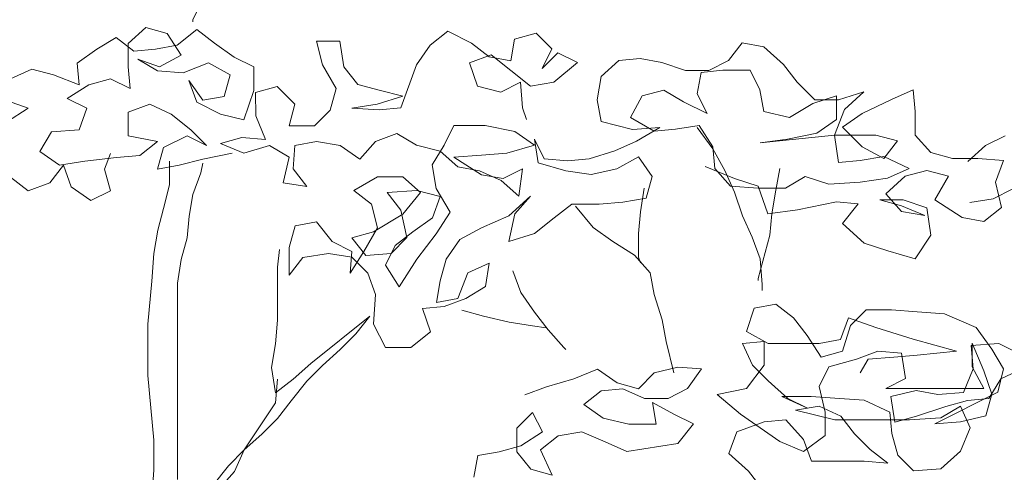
# Model space of a CAD drawing. Header units: millimetres. Extents: x -409347 to -76892, y 286088 to 1850972.
# Tile 38 of 256: x -224092 to -219960, y 418289 to 420186. Entities that reach past the tile are written whole.
import ezdxf

# ---------------------------------------------------------------- set-up
doc = ezdxf.new("R2010")
doc.units = ezdxf.units.MM
doc.linetypes.add('DGN Style 2', pattern=[3.08948, 1.853688, -1.235792])
for name, color, linetype, lineweight in [('a_drzewa', 7, 'Continuous', 0), ('A_P_WAND_BET_A_X', 25, 'Continuous', 0), ('A_P_WAND_BET_V_X', 131, 'DGN Style 2', 0)]:
    doc.layers.add(name, color=color, linetype=linetype, lineweight=lineweight)

msp = doc.modelspace()

# ---------------------------------------------------------------- linework, layer by layer
at = {"layer": 'a_drzewa', "ltscale": 1024}
for p, q in [((-223324.5, 420267.9), (-223365.6, 420185.5)), ((-223365.6, 420185.5), (-223365.6, 420177.3)), ((-223637.3, 420086.5), (-223563.2, 420152.4)), ((-223563.2, 420152.4), (-223472.6, 420127.8)), ((-223349.1, 420144.4), (-223431.4, 420078.4)), ((-223274.9, 420086.8), (-223349.1, 420144.4)), ((-223686.7, 420111.1), (-223769, 420061.6)), ((-223612.6, 420053.5), (-223686.7, 420111.1)), ((-223472.6, 420127.8), (-223414.9, 420037.3)), ((-222369.1, 420079.4), (-222295, 420137.1)), ((-222295, 420137.1), (-222196.1, 420087.8)), ((-222031.4, 420013.8), (-222015, 420104.4)), ((-222015, 420104.4), (-221924.4, 420129.2)), ((-221924.4, 420129.2), (-221858.5, 420063.4)), ((-223769, 420061.6), (-223851.3, 420003.9)), ((-223637.2, 419987.6), (-223637.3, 420086.5)), ((-223522, 420061.9), (-223612.6, 420053.5)), ((-223431.4, 420078.4), (-223522, 420061.9)), ((-223192.5, 420029.2), (-223274.9, 420086.8)), ((-222846.7, 420095.4), (-222747.9, 420095.5)), ((-222821.9, 419996.6), (-222846.7, 420095.4)), ((-222747.9, 420095.5), (-222731.3, 419988.5)), ((-222426.6, 419997), (-222369.1, 420079.4)), ((-222196.1, 420087.8), (-222122, 420030.2)), ((-221858.5, 420063.4), (-221899.6, 419981)), ((-221059.7, 420088.8), (-221117.2, 420014.7)), ((-220969.1, 420072.4), (-221059.7, 420088.8)), ((-220886.6, 419998.4), (-220969.1, 420072.4)), ((-223505.4, 419987.8), (-223596.1, 420020.6)), ((-223596.1, 420020.6), (-223513.7, 419971.3)), ((-223414.9, 420037.3), (-223505.4, 419987.8)), ((-223110.1, 419988.1), (-223192.5, 420029.2)), ((-222113.7, 420038.5), (-222204.3, 420005.4)), ((-222122, 420030.2), (-222031.4, 420013.8)), ((-221948.9, 419906.8), (-222113.7, 420038.5)), ((-221899.6, 419981), (-221833.7, 420046.9)), ((-221833.7, 420046.9), (-221751.3, 420005.8)), ((-221487.8, 420022.6), (-221578.4, 420014.2)), ((-221397.2, 420006.2), (-221487.8, 420022.6)), ((-224040.7, 419979), (-224131.3, 419937.8)), ((-223950.1, 419954.4), (-224040.7, 419979)), ((-223851.3, 420003.9), (-223843, 419913.3)), ((-223628.9, 419897.1), (-223637.2, 419987.6)), ((-223406.6, 419963.1), (-223299.6, 420004.4)), ((-223299.6, 420004.4), (-223208.9, 419955.1)), ((-223110.1, 419889.3), (-223110.1, 419988.1)), ((-222764.2, 419897.9), (-222821.9, 419996.6)), ((-222731.3, 419988.5), (-222673.6, 419914.4)), ((-222492.3, 419815.8), (-222426.6, 419997)), ((-222204.3, 420005.4), (-222171.3, 419906.6)), ((-221751.3, 420005.8), (-221850.1, 419923.4)), ((-221578.4, 420014.2), (-221652.5, 419948.3)), ((-221298.4, 419973.3), (-221397.2, 420006.2)), ((-221117.2, 420014.7), (-221199.6, 419973.4)), ((-220828.9, 419924.3), (-220886.6, 419998.4)), ((-223843, 419913.3), (-223950.1, 419954.4)), ((-223801.8, 419913.4), (-223711.3, 419938.2)), ((-223711.3, 419938.2), (-223628.9, 419897.1)), ((-223513.7, 419971.3), (-223406.6, 419963.1)), ((-223208.9, 419955.1), (-223233.6, 419864.5)), ((-221652.5, 419948.3), (-221668.8, 419849.4)), ((-221199.6, 419973.4), (-221298.4, 419973.3)), ((-221232.5, 419965.1), (-221248.9, 419874.5)), ((-221141.9, 419973.5), (-221232.5, 419965.1)), ((-221026.6, 419973.6), (-221141.9, 419973.5)), ((-220985.4, 419891.2), (-221026.6, 419973.6)), ((-223892.4, 419855.6), (-223801.8, 419913.4)), ((-223324.1, 419847.9), (-223381.9, 419930.2)), ((-223381.9, 419930.2), (-223348.8, 419839.7)), ((-223101.8, 419881.1), (-223011.2, 419905.9)), ((-223011.2, 419905.9), (-222937.1, 419831.8)), ((-222788.8, 419807.2), (-222764.2, 419897.9)), ((-222673.6, 419914.4), (-222583, 419889.8)), ((-222171.3, 419906.6), (-222072.4, 419882)), ((-222072.4, 419882), (-221990.1, 419923.3)), ((-221990.1, 419923.3), (-221981.8, 419816.2)), ((-221850.1, 419923.4), (-221948.9, 419906.8)), ((-220754.7, 419850.3), (-220828.9, 419924.3)), ((-223810, 419814.5), (-223892.4, 419855.6)), ((-223233.6, 419864.5), (-223324.1, 419847.9)), ((-223151.1, 419765.7), (-223110.1, 419889.3)), ((-223101.7, 419782.3), (-223101.8, 419881.1)), ((-222484.2, 419865.2), (-222591.2, 419832.1)), ((-222583, 419889.8), (-222484.2, 419865.2)), ((-221479.5, 419866.1), (-221528.8, 419775.5)), ((-221388.9, 419890.9), (-221479.5, 419866.1)), ((-221306.5, 419841.5), (-221388.9, 419890.9)), ((-221248.9, 419874.5), (-221207.6, 419792.2)), ((-220968.8, 419800.7), (-220985.4, 419891.2)), ((-220664.2, 419866.8), (-220763, 419833.8)), ((-220664.1, 419768), (-220664.2, 419866.8)), ((-220548.9, 419883.4), (-220655.9, 419850.4)), ((-220631.2, 419809.2), (-220548.9, 419883.4)), ((-220343, 419891.8), (-220433.6, 419850.6)), ((-220334.7, 419801.3), (-220343, 419891.8)), ((-224147.7, 419847.2), (-224057, 419814.3)), ((-224057, 419814.3), (-224147.6, 419756.6)), ((-223842.8, 419723.9), (-223810, 419814.5)), ((-223546.5, 419831.3), (-223637, 419798.2)), ((-223455.8, 419790.2), (-223546.5, 419831.3)), ((-223348.8, 419839.7), (-223250, 419790.4)), ((-222937.1, 419831.8), (-222961.7, 419741.2)), ((-222591.2, 419832.1), (-222698.2, 419815.6)), ((-222698.2, 419815.6), (-222582.9, 419807.4)), ((-222582.9, 419807.4), (-222492.3, 419815.8)), ((-221981.8, 419816.2), (-221965.2, 419766.8)), ((-221668.8, 419849.4), (-221652.3, 419758.9)), ((-221207.6, 419792.2), (-221306.5, 419841.5)), ((-220763, 419833.8), (-220861.7, 419776.1)), ((-220655.9, 419850.4), (-220754.7, 419850.3)), ((-220433.6, 419850.6), (-220557, 419792.8)), ((-223637, 419798.2), (-223636.9, 419699.4)), ((-223373.4, 419724.4), (-223455.8, 419790.2)), ((-223250, 419790.4), (-223151.1, 419765.7)), ((-223060.5, 419683.5), (-223101.7, 419782.3)), ((-222854.6, 419741.3), (-222788.8, 419807.2)), ((-221528.8, 419775.5), (-221429.9, 419717.9)), ((-220861.7, 419776.1), (-220968.8, 419800.7)), ((-220672.2, 419702.1), (-220631.2, 419809.2)), ((-220557, 419792.8), (-220639.3, 419735.1)), ((-220334.6, 419702.4), (-220334.7, 419801.3)), ((-222961.7, 419741.2), (-222854.6, 419741.3)), ((-222311, 419659.4), (-222269.9, 419741.8)), ((-222269.9, 419741.8), (-222138.2, 419742)), ((-222138.2, 419742), (-222014.6, 419717.4)), ((-221652.3, 419758.9), (-221520.5, 419726.1)), ((-221520.5, 419726.1), (-221405.2, 419734.4)), ((-221405.2, 419734.4), (-221504, 419676.7)), ((-221339.3, 419726.2), (-221240.5, 419742.8)), ((-221248.7, 419734.5), (-221182.8, 419644)), ((-221240.5, 419742.8), (-221182.8, 419652.2)), ((-220746.4, 419710.3), (-220664.1, 419768)), ((-220639.3, 419735.1), (-220556.9, 419652.8)), ((-224007.5, 419633.2), (-223958.1, 419715.6)), ((-223958.1, 419715.6), (-223842.8, 419723.9)), ((-223636.9, 419699.4), (-223513.4, 419674.8)), ((-223488.7, 419650.1), (-223389.9, 419699.6)), ((-223389.9, 419699.6), (-223307.5, 419658.5)), ((-223307.5, 419658.5), (-223373.4, 419724.4)), ((-223249.9, 419666.8), (-223159.3, 419691.6)), ((-223159.3, 419691.6), (-223060.5, 419683.5)), ((-222508.7, 419708.7), (-222599.3, 419675.7)), ((-222426.3, 419659.3), (-222508.7, 419708.7)), ((-222014.6, 419717.4), (-221932.2, 419659.8)), ((-221429.9, 419717.9), (-221339.3, 419726.2)), ((-220672.2, 419702.1), (-220985.2, 419668.9)), ((-220869.9, 419685.5), (-220746.4, 419710.3)), ((-220499.3, 419702.3), (-220672.2, 419702.1)), ((-220655.7, 419586.8), (-220672.2, 419702.1)), ((-220408.7, 419677.7), (-220499.3, 419702.3)), ((-220268.7, 419628.4), (-220334.6, 419702.4)), ((-220039.3, 419657.8), (-219957, 419699.1)), ((-223513.4, 419674.8), (-223587.5, 419617.1)), ((-223513.3, 419559.5), (-223488.7, 419650.1)), ((-223151, 419625.7), (-223249.9, 419666.8)), ((-223044, 419658.8), (-223151, 419625.7)), ((-222961.6, 419609.4), (-223044, 419658.8)), ((-222936.9, 419658.9), (-222945, 419560)), ((-222846.3, 419675.4), (-222936.9, 419658.9)), ((-222747.5, 419659), (-222846.3, 419675.4)), ((-222665.1, 419601.5), (-222747.5, 419659)), ((-222599.3, 419675.7), (-222665.1, 419601.5)), ((-222327.5, 419634.7), (-222426.3, 419659.3)), ((-222360.4, 419577), (-222311, 419659.4)), ((-221932.2, 419659.8), (-222047.5, 419626.7)), ((-221891, 419602.2), (-221932.2, 419684.5)), ((-221932.2, 419684.5), (-221915.7, 419585.7)), ((-221504, 419676.7), (-221594.5, 419635.4)), ((-221182.8, 419652.2), (-221174.5, 419561.7)), ((-220985.2, 419668.9), (-220869.9, 419685.5)), ((-220556.9, 419652.8), (-220466.3, 419603.5)), ((-220466.3, 419603.5), (-220408.7, 419677.7)), ((-220113.4, 419591.9), (-220039.3, 419657.8)), ((-223925.1, 419575.6), (-224007.5, 419633.2)), ((-223686.3, 419608.8), (-223818, 419592.2)), ((-223735.6, 419559.3), (-223711, 419625.2)), ((-223587.5, 419617.1), (-223686.3, 419608.8)), ((-223200.4, 419625.7), (-223323.9, 419600.9)), ((-222986.2, 419502.4), (-222961.6, 419609.4)), ((-222253.3, 419568.9), (-222327.5, 419634.7)), ((-222154.5, 419618.4), (-222269.8, 419610.1)), ((-222269.8, 419610.1), (-222154.4, 419536.1)), ((-222047.5, 419626.7), (-222154.5, 419618.4)), ((-221594.5, 419635.4), (-221701.6, 419602.4)), ((-221586.2, 419561.3), (-221495.7, 419610.8)), ((-221495.7, 419610.8), (-221438, 419528.5)), ((-221182.8, 419644), (-221133.3, 419553.5)), ((-220466.3, 419611.7), (-220565.1, 419595.2)), ((-220359.2, 419562.4), (-220466.3, 419611.7)), ((-220178, 419603.8), (-220268.7, 419628.4)), ((-223966.2, 419501.5), (-223908.6, 419575.6)), ((-223818, 419592.2), (-223925.1, 419575.6)), ((-223908.6, 419575.6), (-223875.6, 419485.1)), ((-223422.7, 419576.1), (-223513.3, 419559.5)), ((-223463.9, 419592.5), (-223463.8, 419493.7)), ((-223323.9, 419600.9), (-223422.7, 419576.1)), ((-223332.1, 419543.2), (-223323.9, 419584.4)), ((-222343.8, 419478.2), (-222360.4, 419577)), ((-222162.7, 419552.5), (-222253.3, 419568.9)), ((-221915.7, 419585.7), (-221800.3, 419552.9)), ((-221792.1, 419594), (-221891, 419602.2)), ((-221701.6, 419602.4), (-221792.1, 419594)), ((-221215.7, 419569.9), (-221092.1, 419520.6)), ((-220565.1, 419595.2), (-220655.7, 419586.8)), ((-220071, 419603.9), (-220178, 419603.8)), ((-219963.9, 419595.7), (-220071, 419603.9)), ((-219996.8, 419505.1), (-219963.9, 419595.7)), ((-224130.9, 419526), (-224056.7, 419468.4)), ((-223710.8, 419468.8), (-223735.6, 419559.3)), ((-223364.9, 419452.6), (-223332.1, 419543.2)), ((-222945, 419560), (-222887.3, 419486)), ((-222689.7, 419469.7), (-222590.9, 419527.4)), ((-222590.9, 419527.4), (-222483.8, 419527.5)), ((-222483.8, 419527.5), (-222409.7, 419461.7)), ((-222072.1, 419511.4), (-222162.7, 419552.5)), ((-222154.4, 419536.1), (-222063.8, 419519.7)), ((-222063.8, 419519.7), (-221981.5, 419560.9)), ((-221981.5, 419560.9), (-221997.9, 419445.6)), ((-221800.3, 419552.9), (-221693.3, 419536.5)), ((-221693.3, 419536.5), (-221586.2, 419561.3)), ((-221438, 419528.5), (-221462.6, 419437.9)), ((-221174.5, 419561.7), (-221108.5, 419487.6)), ((-221133.3, 419553.5), (-221092, 419462.9)), ((-220902.7, 419561.9), (-220919.1, 419471.3)), ((-220877.9, 419479.6), (-220795.6, 419529.1)), ((-220795.6, 419529.1), (-220696.8, 419496.2)), ((-220457.9, 419455.3), (-220375.6, 419529.5)), ((-220449.7, 419521.2), (-220359.2, 419562.4)), ((-220375.6, 419529.5), (-220285.1, 419554.2)), ((-220285.1, 419554.2), (-220194.4, 419529.6)), ((-220194.4, 419529.6), (-220252, 419430.7)), ((-224056.7, 419468.4), (-223966.2, 419501.5)), ((-223875.6, 419485.1), (-223793.2, 419427.5)), ((-223463.8, 419493.7), (-223488.4, 419394.8)), ((-222887.3, 419486), (-222986.2, 419502.4)), ((-221997.9, 419445.6), (-222072.1, 419511.4)), ((-221108.5, 419487.6), (-220993.2, 419479.5)), ((-221092.1, 419520.6), (-220993.2, 419487.7)), ((-220993.2, 419487.7), (-220951.9, 419372.5)), ((-220696.8, 419496.2), (-220565, 419504.6)), ((-220565, 419504.6), (-220449.7, 419521.2)), ((-219972, 419398.1), (-219996.8, 419505.1)), ((-223793.2, 419427.5), (-223710.8, 419468.8)), ((-223381.3, 419362), (-223364.9, 419452.6)), ((-222615.5, 419412.1), (-222689.7, 419469.7)), ((-222549.7, 419461.6), (-222426.1, 419469.9)), ((-222492, 419387.5), (-222549.7, 419461.6)), ((-222409.7, 419461.7), (-222483.7, 419371.1)), ((-222426.1, 419469.9), (-222327.3, 419445.3)), ((-222327.3, 419445.3), (-222360.2, 419354.7)), ((-222286.1, 419379.5), (-222343.8, 419478.2)), ((-221948.5, 419445.7), (-222039, 419363.2)), ((-222014.3, 419371.5), (-221948.5, 419445.7)), ((-221470.9, 419479), (-221487.2, 419380.2)), ((-221092, 419462.9), (-221059, 419364.1)), ((-220993.2, 419479.5), (-220877.9, 419479.6)), ((-220919.1, 419471.3), (-220935.5, 419372.5)), ((-220392, 419381.2), (-220457.9, 419455.3)), ((-220006.2, 419435.5), (-219923.8, 419476.7)), ((-222590.7, 419313.3), (-222615.5, 419412.1)), ((-221775.5, 419412.9), (-221849.6, 419355.2)), ((-221660.2, 419413), (-221775.5, 419412.9)), ((-221759, 419404.7), (-221684.8, 419314.1)), ((-221561.4, 419421.3), (-221660.2, 419413)), ((-221462.6, 419437.9), (-221561.4, 419421.3)), ((-220828.4, 419389), (-220663.8, 419422.1)), ((-220663.8, 419422.1), (-220573.2, 419414)), ((-220573.2, 419414), (-220639, 419331.6)), ((-220383.8, 419430.6), (-220482.6, 419430.5)), ((-220482.6, 419430.5), (-220392, 419405.9)), ((-220392, 419405.9), (-220293.1, 419364.8)), ((-220284.9, 419397.8), (-220383.8, 419430.6)), ((-220252, 419430.7), (-220136.6, 419356.7)), ((-220105, 419418.9), (-220006.2, 419435.5)), ((-223488.4, 419394.8), (-223513, 419304.2)), ((-223389.5, 419271.4), (-223381.3, 419362)), ((-222483.7, 419371.1), (-222607.2, 419296.8)), ((-222467.1, 419272.2), (-222492, 419387.5)), ((-222343.6, 419288.8), (-222286.1, 419379.5)), ((-222039, 419363.2), (-222154.2, 419313.7)), ((-222038.9, 419256.2), (-222014.3, 419371.5)), ((-221487.2, 419380.2), (-221495.4, 419289.6)), ((-221059, 419364.1), (-221017.7, 419273.6)), ((-220951.9, 419372.5), (-220828.4, 419389)), ((-220935.5, 419372.5), (-220943.6, 419281.9)), ((-220293.1, 419364.8), (-220392, 419381.2)), ((-220268.3, 419282.5), (-220284.9, 419397.8)), ((-220046, 419340.3), (-219972, 419398.1)), ((-222961.2, 419230.6), (-222936.6, 419321.2)), ((-222936.6, 419321.2), (-222846, 419337.8)), ((-222846, 419337.8), (-222780.1, 419255.5)), ((-222360.2, 419354.7), (-222442.5, 419297)), ((-221849.6, 419355.2), (-221931.9, 419289.2)), ((-220639, 419331.6), (-220548.3, 419249.3)), ((-220136.6, 419356.7), (-220046, 419340.3)), ((-223513, 419304.2), (-223529.4, 419205.4)), ((-222607.2, 419296.8), (-222697.7, 419272)), ((-222648.3, 419214.4), (-222590.7, 419313.3)), ((-222442.5, 419297), (-222516.5, 419239.3)), ((-222425.9, 419181.7), (-222343.6, 419288.8)), ((-222154.2, 419313.7), (-222244.8, 419264.2)), ((-221931.9, 419289.2), (-222038.9, 419256.2)), ((-221684.8, 419314.1), (-221602.4, 419256.6)), ((-221495.4, 419289.6), (-221495.3, 419190.8)), ((-220943.6, 419281.9), (-220992.9, 419100.7)), ((-220334.1, 419183.6), (-220268.3, 419282.5)), ((-223414.1, 419180.8), (-223389.5, 419271.4)), ((-222780.1, 419255.5), (-222697.7, 419214.4)), ((-222697.7, 419272), (-222640, 419198)), ((-222516.5, 419239.3), (-222557.6, 419156.9)), ((-222533, 419206.3), (-222467.1, 419272.2)), ((-222244.8, 419264.2), (-222302.4, 419181.8)), ((-221602.4, 419256.6), (-221511.8, 419199)), ((-221017.7, 419273.6), (-220984.7, 419183)), ((-220548.3, 419249.3), (-220449.5, 419216.4)), ((-223529.4, 419205.4), (-223537.6, 419090.1)), ((-223010.6, 419148.2), (-223002.4, 419222.3)), ((-222961.1, 419115.3), (-222961.2, 419230.6)), ((-222796.5, 419206.1), (-222903.5, 419189.5)), ((-222697.7, 419189.7), (-222796.5, 419206.1)), ((-222697.7, 419214.4), (-222705.8, 419123.8)), ((-222705.8, 419123.8), (-222648.3, 419214.4)), ((-222640, 419198), (-222533, 419206.3)), ((-221511.8, 419199), (-221445.8, 419124.9)), ((-220449.5, 419216.4), (-220334.1, 419183.6)), ((-223430.5, 419082), (-223414.1, 419180.8)), ((-222903.5, 419189.5), (-222961.1, 419115.3)), ((-222631.7, 419123.9), (-222697.7, 419189.7)), ((-222557.6, 419156.9), (-222499.9, 419066.3)), ((-222499.9, 419066.3), (-222425.9, 419181.7)), ((-222302.4, 419181.8), (-222327, 419091.2)), ((-222211.7, 419124.2), (-222121.2, 419165.5)), ((-222121.2, 419165.5), (-222137.5, 419066.7)), ((-221495.3, 419190.8), (-221487, 419166.1)), ((-220984.7, 419183), (-220976.4, 419076)), ((-223010.4, 418925.9), (-223010.6, 419148.2)), ((-222598.7, 419033.3), (-222631.7, 419123.9)), ((-222252.8, 419017.2), (-222211.7, 419124.2)), ((-222022.3, 419132.7), (-221989.3, 419042.1)), ((-221445.8, 419124.9), (-221429.3, 419034.4)), ((-223537.6, 419090.1), (-223553.9, 418908.9)), ((-223429.7, 418258.4), (-223430.5, 419082)), ((-222327, 419091.2), (-222343.4, 419000.6)), ((-220992.9, 419100.7), (-220992.9, 419092.4)), ((-220976.4, 419076), (-220976.4, 419051.3)), ((-222606.8, 418909.8), (-222598.7, 419033.3)), ((-222137.5, 419066.7), (-222219.8, 419017.2)), ((-221989.3, 419042.1), (-221931.6, 418959.8)), ((-221429.3, 419034.4), (-221396.2, 418927.3)), ((-222343.4, 419000.6), (-222252.8, 419017.2)), ((-222219.8, 419017.2), (-222310.4, 418984.2)), ((-220918.7, 418993.7), (-221009.2, 418977.1)), ((-220844.5, 418936.1), (-220918.7, 418993.7)), ((-222310.4, 418984.2), (-222401, 418975.8)), ((-222401, 418975.8), (-222368, 418877)), ((-222236.3, 418967.8), (-222145.7, 418943.1)), ((-221931.6, 418959.8), (-221873.8, 418885.7)), ((-221009.2, 418977.1), (-221042.1, 418878.3)), ((-220539.8, 418969.3), (-220605.6, 418903.4)), ((-220432.8, 418969.4), (-220539.8, 418969.3)), ((-220325.7, 418961.3), (-220432.8, 418969.4)), ((-220210.4, 418953.1), (-220325.7, 418961.3)), ((-220078.6, 418895.6), (-220210.4, 418953.1)), ((-223553.9, 418908.9), (-223553.7, 418694.8)), ((-223018.5, 418827), (-223010.4, 418925.9)), ((-222623.3, 418942.7), (-222870.2, 418744.8)), ((-222680.9, 418868.5), (-222623.3, 418942.7)), ((-222557.3, 418811), (-222606.8, 418909.8)), ((-222145.7, 418943.1), (-222038.6, 418918.5)), ((-222038.6, 418918.5), (-221939.7, 418902.1)), ((-221396.2, 418927.3), (-221379.7, 418836.8)), ((-220786.8, 418862), (-220844.5, 418936.1)), ((-220646.8, 418845.7), (-220613.9, 418936.3)), ((-220613.9, 418936.3), (-220498.6, 418895.2)), ((-222746.7, 418802.6), (-222680.9, 418868.5)), ((-222368, 418877), (-222450.2, 418811.1)), ((-221939.7, 418902.1), (-221882.1, 418894)), ((-221873.8, 418885.7), (-221807.9, 418811.7)), ((-221042.1, 418878.3), (-220951.4, 418828.9)), ((-220605.6, 418903.4), (-220638.5, 418796.3)), ((-220498.6, 418895.2), (-220342.1, 418846)), ((-220012.6, 418805.1), (-220078.6, 418895.6)), ((-223034.9, 418728.2), (-223018.5, 418827)), ((-221379.7, 418836.8), (-221346.6, 418705)), ((-221058.5, 418828.8), (-220967.9, 418837.2)), ((-221017.2, 418738.3), (-221058.5, 418828.8)), ((-220967.9, 418837.2), (-220967.8, 418738.3)), ((-220951.4, 418828.9), (-220737.3, 418829.1)), ((-220729, 418771.5), (-220786.8, 418862)), ((-220737.3, 418829.1), (-220646.8, 418845.7)), ((-220342.1, 418846), (-220160.8, 418796.7)), ((-220098.9, 418820.4), (-219983.6, 418828.8)), ((-220094.9, 418730.9), (-220095, 418829.7)), ((-220095, 418829.7), (-220045.5, 418714.5)), ((-219983.6, 418828.8), (-219884.7, 418779.4)), ((-222820.8, 418736.6), (-222746.7, 418802.6)), ((-222450.2, 418811.1), (-222557.3, 418811)), ((-221807.9, 418811.7), (-221799.7, 418803.4)), ((-220638.5, 418796.3), (-220729, 418771.5)), ((-220580.8, 418763.4), (-220490.2, 418796.4)), ((-220490.2, 418796.4), (-220391.4, 418788.3)), ((-220325.5, 418780.1), (-220424.3, 418771.8)), ((-220391.4, 418788.3), (-220374.8, 418681.2)), ((-220160.8, 418796.7), (-220325.5, 418780.1)), ((-220090.5, 418721.6), (-220098.9, 418820.4)), ((-219963.1, 418722.8), (-220012.6, 418805.1)), ((-222870.2, 418744.8), (-222944.2, 418678.9)), ((-220967.8, 418738.3), (-221041.9, 418639.4)), ((-220951.3, 418672.5), (-221017.2, 418738.3)), ((-220696.1, 418730.3), (-220580.8, 418763.4)), ((-220531.4, 418763.4), (-220564.3, 418705.8)), ((-220424.3, 418771.8), (-220531.4, 418763.4)), ((-223018.3, 418621.2), (-223034.9, 418728.2)), ((-222886.6, 418670.7), (-222820.8, 418736.6)), ((-221766.6, 418679.9), (-221667.8, 418721.2)), ((-221667.8, 418721.2), (-221585.4, 418663.6)), ((-221494.8, 418639), (-221429, 418705)), ((-221429, 418705), (-221330.2, 418729.8)), ((-221330.2, 418729.8), (-221231.3, 418721.6)), ((-221231.3, 418721.6), (-221288.9, 418639.2)), ((-220737.2, 418648), (-220696.1, 418730.3)), ((-220131.6, 418622.7), (-220090.5, 418721.6)), ((-220045.4, 418640.3), (-220094.9, 418730.9)), ((-220045.5, 418714.5), (-220012.4, 418615.7)), ((-219987.7, 418623.9), (-219963.1, 418722.8)), ((-219884.7, 418721.8), (-219975.2, 418680.5)), ((-223553.7, 418694.8), (-223528.7, 418423)), ((-222944.2, 418678.9), (-223018.3, 418621.2)), ((-223010.1, 418678.8), (-223018.3, 418580)), ((-222952.4, 418588.3), (-222886.6, 418670.7)), ((-221881.9, 418646.9), (-221766.6, 418679.9)), ((-221585.4, 418663.6), (-221494.8, 418639)), ((-220868.9, 418598.4), (-220951.3, 418672.5)), ((-220374.8, 418681.2), (-220457.2, 418640)), ((-219975.2, 418680.5), (-220024.5, 418598.1)), ((-221972.4, 418613.9), (-221881.9, 418646.9)), ((-221651.3, 418630.6), (-221725.3, 418572.9)), ((-221560.7, 418639), (-221651.3, 418630.6)), ((-221470.1, 418597.9), (-221560.7, 418639)), ((-221288.9, 418639.2), (-221371.2, 418598)), ((-221041.9, 418639.4), (-221165.4, 418614.6)), ((-221165.4, 418614.6), (-221066.5, 418532.4)), ((-220712.4, 418540.9), (-220737.2, 418648)), ((-220457.2, 418640), (-220045.4, 418640.3)), ((-220436.3, 418606), (-220329.3, 418630.8)), ((-220329.3, 418630.8), (-220238.7, 418614.4)), ((-220251.1, 418491.9), (-219987.7, 418623.9)), ((-220238.7, 418614.4), (-220131.6, 418622.7)), ((-220012.4, 418615.7), (-220037.1, 418525.1)), ((-223018.3, 418580), (-223149.9, 418382.2)), ((-223010, 418514.1), (-222952.4, 418588.3)), ((-221725.3, 418572.9), (-221642.9, 418515.4)), ((-221371.2, 418598), (-221470.1, 418597.9)), ((-221420.5, 418490.9), (-221437.1, 418581.4)), ((-221437.1, 418581.4), (-221346.5, 418532.1)), ((-220770.1, 418606.7), (-220893.6, 418606.6)), ((-220893.6, 418606.6), (-220786.5, 418557.3)), ((-220786.5, 418557.3), (-220868.9, 418598.4)), ((-220671.2, 418598.6), (-220770.1, 418606.7)), ((-220547.7, 418590.5), (-220671.2, 418598.6)), ((-220440.6, 418541.2), (-220547.7, 418590.5)), ((-220419.7, 418498.9), (-220436.3, 418606)), ((-220115.1, 418589.8), (-220205.7, 418565)), ((-220024.5, 418598.1), (-220115.1, 418589.8)), ((-222005.2, 418473.9), (-221939.4, 418539.8)), ((-221939.4, 418539.8), (-221898.2, 418457.5)), ((-221346.5, 418532.1), (-221264.1, 418491)), ((-221066.5, 418532.4), (-220901.7, 418417.2)), ((-220737.1, 418565.6), (-220835.9, 418549)), ((-220835.9, 418549), (-220671.2, 418508)), ((-220646.5, 418524.5), (-220737.1, 418565.6)), ((-220712.3, 418442.1), (-220712.4, 418540.9)), ((-220432.3, 418450.6), (-220440.6, 418541.2)), ((-220205.7, 418565), (-220329.2, 418523.7)), ((-220226.5, 418516.7), (-220144.2, 418566.1)), ((-220144.2, 418566.1), (-220102.9, 418475.6)), ((-223075.8, 418448.2), (-223010, 418514.1)), ((-221642.9, 418515.4), (-221535.8, 418490.8)), ((-221535.8, 418490.8), (-221420.5, 418490.9)), ((-221264.1, 418491), (-221329.9, 418408.6)), ((-221082.9, 418458.2), (-220967.6, 418499.5)), ((-220967.6, 418499.5), (-220877, 418507.8)), ((-220877, 418507.8), (-220802.8, 418425.5)), ((-220671.2, 418508), (-220358.2, 418508.3)), ((-220588.7, 418450.4), (-220646.5, 418524.5)), ((-220329.2, 418523.7), (-220419.7, 418498.9)), ((-220358.2, 418508.3), (-220226.5, 418516.7)), ((-220144.1, 418500.3), (-220251.1, 418491.9)), ((-220037.1, 418525.1), (-220144.1, 418500.3)), ((-222005.1, 418375), (-222005.2, 418473.9)), ((-221898.2, 418457.5), (-221988.7, 418399.7)), ((-221733.5, 418457.6), (-221832.3, 418441.1)), ((-221634.6, 418416.5), (-221733.5, 418457.6)), ((-221115.7, 418367.6), (-221082.9, 418458.2)), ((-220522.8, 418384.6), (-220588.7, 418450.4)), ((-220407.5, 418360), (-220432.3, 418450.6)), ((-220102.9, 418475.6), (-220144, 418376.7)), ((-223528.7, 418423), (-223528.6, 418299.5)), ((-223149.9, 418382.2), (-223075.8, 418448.2)), ((-221832.3, 418441.1), (-221906.3, 418383.4)), ((-221544, 418375.4), (-221634.6, 418416.5)), ((-221329.9, 418408.6), (-221544, 418375.4)), ((-220901.7, 418417.2), (-220802.8, 418376.1)), ((-220802.8, 418376.1), (-220712.3, 418442.1)), ((-220802.8, 418425.5), (-220769.8, 418335)), ((-223215.7, 418316.3), (-223149.9, 418382.2)), ((-223149.9, 418382.2), (-223190.9, 418291.6)), ((-222079.3, 418375), (-222169.8, 418358.4)), ((-221988.7, 418399.7), (-222079.3, 418375)), ((-221947.4, 418301), (-222005.1, 418375)), ((-221906.3, 418383.4), (-221856.8, 418276.3)), ((-221033.3, 418293.6), (-221115.7, 418367.6)), ((-220448.6, 418327), (-220522.8, 418384.6)), ((-220144, 418376.7), (-220226.3, 418302.5)), ((-222169.8, 418358.4), (-222186.2, 418267.8)), ((-220769.8, 418335), (-220547.5, 418335.2)), ((-220547.5, 418335.2), (-220448.6, 418327)), ((-220341.5, 418294.2), (-220407.5, 418360)), ((-223528.6, 418299.5), (-223536.7, 418184.2)), ((-223281.5, 418233.9), (-223215.7, 418316.3)), ((-223190.9, 418291.6), (-223256.8, 418217.4)), ((-221856.8, 418276.3), (-221947.4, 418301)), ((-220975.6, 418219.5), (-221033.3, 418293.6)), ((-220226.3, 418302.5), (-220341.5, 418294.2))]:
    msp.add_line(p, q, dxfattribs=at)
at = {"layer": 'A_P_WAND_BET_A_X', "ltscale": 0.01}
msp.add_3dface([(-409346.6, 1850971.6), (-87526.5, 1850971.6), (-87526.5, 286087.9), (-409346.6, 286087.9)], dxfattribs=at)
at = {"layer": 'A_P_WAND_BET_V_X'}
msp.add_3dface([(-346399.5, 477353.8), (-346399.5, 342353.8), (-171399.5, 342353.8), (-171399.5, 477353.8)], dxfattribs=at)

doc.saveas('drawing.dxf')
